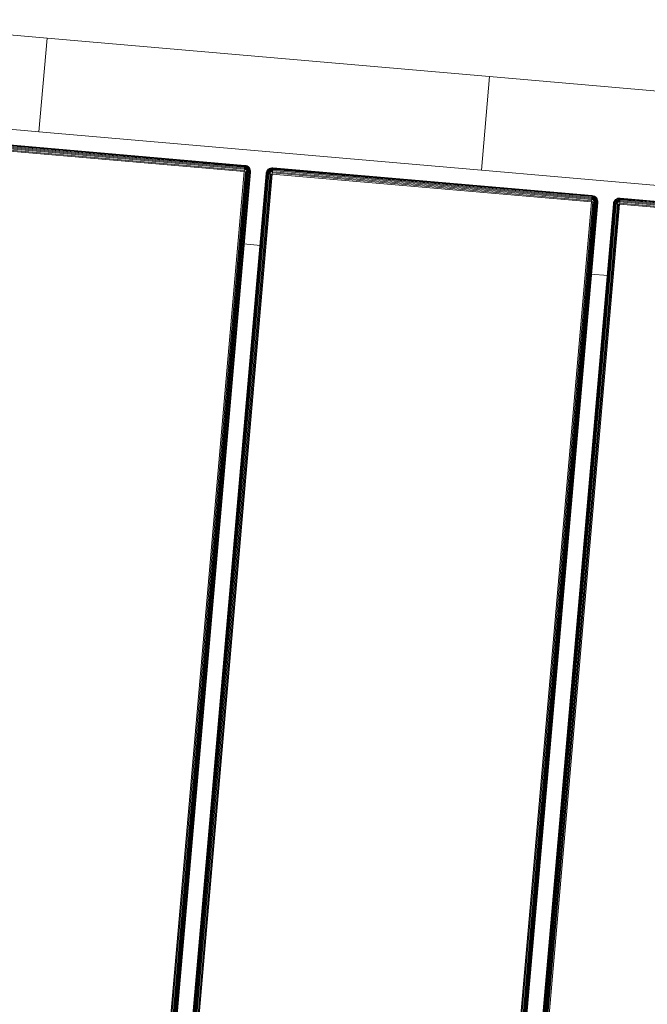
# Model space of a CAD drawing. Header units: millimetres. Extents: x -68595 to 26741, y -534 to 35396.
# Tile 12 of 172: x -60973 to -60772, y 26457 to 26772. Entities that reach past the tile are written whole.
import ezdxf

# ---------------------------------------------------------------- set-up
doc = ezdxf.new("R2010")
doc.units = ezdxf.units.MM
for name, color, linetype, lineweight, true_color in [('Furniture-1', 7, 'Continuous', 9, 0xaaaaaa), ('Kohvikutool-1', 7, 'Continuous', 9, 0xaaaaaa), ('Surface Pattern-1', 7, 'Continuous', 9, 0x232323)]:
    doc.layers.add(name, color=color, linetype=linetype, lineweight=lineweight, true_color=true_color)

# ---------------------------------------------------------------- blocks, each defined once
blk = doc.blocks.new('MA_Kohvikultool - Kohvikutool_DWG-V66-Sisehoov')
at = {"layer": 'Kohvikutool-1'}
for p, q in [((-10.89, 495), (-175.67, 495)), ((-10.89, 495), (-10.89, 465)), ((-10.89, 495), (130.89, 495)), ((-10.89, 495), (-10.89, 465)), ((130.89, 465), (130.89, 495)), ((130.89, 465), (130.89, 495)), ((295.67, 495), (130.89, 495)), ((-35.34, 465), (-10.89, 465)), ((130.89, 465), (-10.89, 465)), ((130.89, 465), (155.34, 465)), ((155.34, 465), (285, 465)), ((55.5, 459.97), (-46.75, 459.97)), ((55.5, 459.86), (-46.75, 459.86)), ((55.5, 459.67), (-46.75, 459.67)), ((55.5, 459.41), (-46.75, 459.41)), ((55.5, 459.09), (-46.75, 459.09)), ((55.86, 459.97), (55.5, 460)), ((55.5, 460), (55.5, 459.97)), ((55.86, 459.97), (55.5, 460)), ((55.86, 459.93), (55.5, 459.97)), ((55.5, 459.97), (55.5, 459.86)), ((55.84, 459.83), (55.5, 459.86)), ((55.5, 459.86), (55.5, 459.67)), ((55.8, 459.65), (55.5, 459.67)), ((55.5, 459.67), (55.5, 459.41)), ((55.76, 459.39), (55.5, 459.41)), ((55.5, 459.41), (55.5, 459.09)), ((55.7, 459.08), (55.5, 459.09)), ((55.5, 459.09), (55.5, 458.74)), ((55.57, 458.73), (55.7, 459.08)), ((55.76, 459.39), (55.7, 459.08)), ((55.7, 459.08), (55.9, 459.02)), ((55.7, 459.08), (55.77, 458.68)), ((55.8, 459.65), (55.76, 459.39)), ((55.76, 459.39), (56.02, 459.31)), ((55.77, 458.68), (55.9, 459.02)), ((55.84, 459.83), (55.8, 459.65)), ((55.8, 459.65), (56.12, 459.56)), ((55.86, 459.93), (55.84, 459.83)), ((55.84, 459.83), (56.18, 459.73)), ((55.86, 459.93), (55.86, 459.97)), ((56.24, 459.86), (55.86, 459.97)), ((56.24, 459.86), (55.86, 459.97)), ((56.22, 459.83), (55.86, 459.93)), ((55.9, 459.02), (56.02, 459.31)), ((55.9, 459.02), (56.1, 458.92)), ((55.9, 458.62), (55.9, 459.02)), ((55.9, 458.62), (56.1, 458.92)), ((56.02, 459.31), (56.12, 459.56)), ((56.02, 459.31), (56.27, 459.18)), ((56.02, 458.52), (56.1, 458.92)), ((56.1, 458.92), (56.27, 459.18)), ((56.1, 458.92), (56.27, 458.77)), ((56.12, 459.56), (56.18, 459.73)), ((56.12, 459.56), (56.42, 459.4)), ((56.18, 459.73), (56.22, 459.83)), ((56.18, 459.73), (56.52, 459.56)), ((56.22, 459.83), (56.24, 459.86)), ((56.58, 459.65), (56.22, 459.83)), ((56.59, 459.67), (56.24, 459.86)), ((56.59, 459.67), (56.24, 459.86)), ((56.27, 459.18), (56.42, 459.4)), ((56.27, 459.18), (56.5, 459)), ((56.27, 458.77), (56.5, 459)), ((56.42, 459.4), (56.52, 459.56)), ((56.42, 459.4), (56.68, 459.18)), ((56.5, 459), (56.68, 459.18)), ((56.5, 459), (56.68, 458.77)), ((56.52, 459.56), (56.58, 459.65)), ((56.52, 459.56), (56.81, 459.31)), ((56.58, 459.65), (56.59, 459.67)), ((56.89, 459.39), (56.58, 459.65)), ((56.91, 459.41), (56.59, 459.67)), ((56.91, 459.41), (56.59, 459.67)), ((56.68, 459.18), (56.81, 459.31)), ((56.68, 459.18), (56.9, 458.92)), ((56.68, 458.77), (56.9, 458.92)), ((56.81, 459.31), (56.89, 459.39)), ((56.81, 459.31), (57.06, 459.02)), ((56.89, 459.39), (56.91, 459.41)), ((57.15, 459.08), (56.89, 459.39)), ((56.9, 458.92), (57.06, 459.02)), ((56.9, 458.92), (57.06, 458.62)), ((57.17, 459.09), (56.91, 459.41)), ((57.17, 459.09), (56.91, 459.41)), ((57.06, 459.02), (57.15, 459.08)), ((57.06, 459.02), (57.23, 458.68)), ((57.15, 459.08), (57.17, 459.09)), ((57.33, 458.72), (57.15, 459.08)), ((57.36, 458.74), (57.17, 459.09)), ((57.36, 458.74), (57.17, 459.09)), ((62.83, 459.09), (62.64, 458.74)), ((62.83, 459.09), (62.64, 458.74)), ((62.85, 459.08), (62.67, 458.72)), ((62.77, 458.68), (62.94, 459.02)), ((63.09, 459.41), (62.83, 459.09)), ((63.09, 459.41), (62.83, 459.09)), ((62.85, 459.08), (62.83, 459.09)), ((63.11, 459.39), (62.85, 459.08)), ((62.94, 459.02), (62.85, 459.08)), ((62.94, 459.02), (63.19, 459.31)), ((63.1, 458.92), (62.94, 459.02)), ((62.94, 458.62), (63.1, 458.92)), ((63.41, 459.67), (63.09, 459.41)), ((63.41, 459.67), (63.09, 459.41)), ((63.11, 459.39), (63.09, 459.41)), ((63.1, 458.92), (63.32, 459.18)), ((63.32, 458.77), (63.1, 458.92)), ((63.42, 459.65), (63.11, 459.39)), ((63.19, 459.31), (63.11, 459.39)), ((63.19, 459.31), (63.48, 459.56)), ((63.32, 459.18), (63.19, 459.31)), ((63.32, 459.18), (63.58, 459.4)), ((63.5, 459), (63.32, 459.18)), ((63.32, 458.77), (63.5, 459)), ((63.76, 459.86), (63.41, 459.67)), ((63.76, 459.86), (63.41, 459.67)), ((63.42, 459.65), (63.41, 459.67)), ((63.78, 459.83), (63.42, 459.65)), ((63.48, 459.56), (63.42, 459.65)), ((63.48, 459.56), (63.82, 459.73)), ((63.58, 459.4), (63.48, 459.56)), ((63.5, 459), (63.73, 459.18)), ((63.73, 458.77), (63.5, 459)), ((63.58, 459.4), (63.88, 459.56)), ((63.73, 459.18), (63.58, 459.4)), ((63.73, 459.18), (63.98, 459.31)), ((63.9, 458.92), (63.73, 459.18)), ((63.73, 458.77), (63.9, 458.92)), ((64.14, 459.97), (63.76, 459.86)), ((64.14, 459.97), (63.76, 459.86)), ((63.78, 459.83), (63.76, 459.86)), ((64.14, 459.93), (63.78, 459.83)), ((63.82, 459.73), (63.78, 459.83)), ((63.82, 459.73), (64.16, 459.83)), ((63.88, 459.56), (63.82, 459.73)), ((63.88, 459.56), (64.2, 459.65)), ((63.98, 459.31), (63.88, 459.56)), ((63.9, 458.92), (64.1, 459.02)), ((64.1, 458.62), (63.9, 458.92)), ((64.23, 458.68), (63.9, 458.92)), ((63.98, 459.31), (64.24, 459.39)), ((64.1, 459.02), (63.98, 459.31)), ((64.1, 459.02), (64.3, 459.08)), ((64.23, 458.68), (64.1, 459.02)), ((64.37, 458.72), (64.1, 459.02)), ((64.5, 460), (64.14, 459.97)), ((64.5, 460), (64.14, 459.97)), ((64.14, 459.93), (64.14, 459.97)), ((64.14, 459.93), (64.5, 459.97)), ((64.16, 459.83), (64.14, 459.93)), ((64.16, 459.83), (64.5, 459.86)), ((64.2, 459.65), (64.16, 459.83)), ((64.2, 459.65), (64.5, 459.67)), ((64.24, 459.39), (64.2, 459.65)), ((64.24, 459.39), (64.5, 459.41)), ((64.3, 459.08), (64.24, 459.39)), ((64.3, 459.08), (64.5, 459.09)), ((64.37, 458.72), (64.3, 459.08)), ((64.5, 459.09), (64.37, 458.72)), ((64.5, 460), (64.5, 459.97)), ((166.75, 459.97), (64.5, 459.97)), ((64.5, 459.97), (64.5, 459.86)), ((166.75, 459.86), (64.5, 459.86)), ((64.5, 459.86), (64.5, 459.67)), ((166.75, 459.67), (64.5, 459.67)), ((64.5, 459.67), (64.5, 459.41)), ((166.75, 459.41), (64.5, 459.41)), ((64.5, 459.41), (64.5, 459.09)), ((166.75, 459.09), (64.5, 459.09)), ((64.5, 459.09), (64.5, 458.74)), ((166.75, 460), (166.75, 459.97)), ((167.11, 459.97), (166.75, 460)), ((167.11, 459.97), (166.75, 460)), ((166.75, 459.97), (166.75, 459.86)), ((167.11, 459.93), (166.75, 459.97)), ((166.75, 459.86), (166.75, 459.67)), ((167.09, 459.83), (166.75, 459.86)), ((167.05, 459.65), (166.75, 459.67)), ((166.75, 459.67), (166.75, 459.41)), ((167.01, 459.39), (166.75, 459.41)), ((166.75, 459.41), (166.75, 459.09)), ((166.95, 459.08), (166.75, 459.09)), ((166.75, 459.09), (166.75, 458.74)), ((166.82, 458.73), (166.95, 459.08)), ((167.01, 459.39), (166.95, 459.08)), ((166.95, 459.08), (167.15, 459.02)), ((166.95, 459.08), (167.02, 458.68)), ((167.05, 459.65), (167.01, 459.39)), ((167.01, 459.39), (167.27, 459.31)), ((167.02, 458.68), (167.15, 459.02)), ((167.09, 459.83), (167.05, 459.65)), ((167.05, 459.65), (167.37, 459.56)), ((167.11, 459.93), (167.09, 459.83)), ((167.09, 459.83), (167.43, 459.73)), ((167.11, 459.93), (167.11, 459.97)), ((167.49, 459.86), (167.11, 459.97)), ((167.49, 459.86), (167.11, 459.97)), ((167.47, 459.83), (167.11, 459.93)), ((167.15, 459.02), (167.27, 459.31)), ((167.15, 459.02), (167.35, 458.92)), ((167.15, 458.62), (167.15, 459.02)), ((167.15, 458.62), (167.35, 458.92)), ((167.27, 459.31), (167.37, 459.56)), ((167.27, 459.31), (167.52, 459.18)), ((167.27, 458.52), (167.35, 458.92)), ((167.35, 458.92), (167.52, 459.18)), ((167.35, 458.92), (167.52, 458.77)), ((167.37, 459.56), (167.43, 459.73)), ((167.37, 459.56), (167.67, 459.4)), ((167.43, 459.73), (167.47, 459.83)), ((167.43, 459.73), (167.77, 459.56)), ((167.47, 459.83), (167.49, 459.86)), ((167.83, 459.65), (167.47, 459.83)), ((167.84, 459.67), (167.49, 459.86)), ((167.84, 459.67), (167.49, 459.86)), ((167.52, 459.18), (167.67, 459.4)), ((167.52, 459.18), (167.75, 459)), ((167.52, 458.77), (167.75, 459)), ((167.67, 459.4), (167.77, 459.56)), ((167.67, 459.4), (167.93, 459.18)), ((167.75, 459), (167.93, 459.18)), ((167.75, 459), (167.93, 458.77)), ((167.77, 459.56), (167.83, 459.65)), ((167.77, 459.56), (168.06, 459.31)), ((167.83, 459.65), (167.84, 459.67)), ((168.14, 459.39), (167.83, 459.65)), ((168.16, 459.41), (167.84, 459.67)), ((168.16, 459.41), (167.84, 459.67)), ((167.93, 459.18), (168.06, 459.31)), ((167.93, 459.18), (168.15, 458.92)), ((167.93, 458.77), (168.15, 458.92)), ((168.06, 459.31), (168.14, 459.39)), ((168.06, 459.31), (168.31, 459.02)), ((168.14, 459.39), (168.16, 459.41)), ((168.4, 459.08), (168.14, 459.39)), ((168.15, 458.92), (168.31, 459.02)), ((168.15, 458.92), (168.31, 458.62)), ((168.42, 459.09), (168.16, 459.41)), ((168.42, 459.09), (168.16, 459.41)), ((168.31, 459.02), (168.4, 459.08)), ((168.31, 459.02), (168.48, 458.68)), ((168.4, 459.08), (168.42, 459.09)), ((168.58, 458.72), (168.4, 459.08)), ((168.61, 458.74), (168.42, 459.09)), ((168.61, 458.74), (168.42, 459.09)), ((174.08, 459.09), (173.89, 458.74)), ((174.08, 459.09), (173.89, 458.74)), ((174.1, 459.08), (173.92, 458.72)), ((174.02, 458.68), (174.19, 459.02)), ((174.34, 459.41), (174.08, 459.09)), ((174.34, 459.41), (174.08, 459.09)), ((174.1, 459.08), (174.08, 459.09)), ((174.36, 459.39), (174.1, 459.08)), ((174.19, 459.02), (174.1, 459.08)), ((174.19, 459.02), (174.44, 459.31)), ((174.35, 458.92), (174.19, 459.02)), ((174.19, 458.62), (174.35, 458.92)), ((174.66, 459.67), (174.34, 459.41)), ((174.66, 459.67), (174.34, 459.41)), ((174.36, 459.39), (174.34, 459.41)), ((174.35, 458.92), (174.57, 459.18)), ((174.57, 458.77), (174.35, 458.92)), ((174.67, 459.65), (174.36, 459.39)), ((174.44, 459.31), (174.36, 459.39)), ((174.44, 459.31), (174.73, 459.56)), ((174.57, 459.18), (174.44, 459.31)), ((174.57, 459.18), (174.83, 459.4)), ((174.75, 459), (174.57, 459.18)), ((174.57, 458.77), (174.75, 459)), ((175.01, 459.86), (174.66, 459.67)), ((175.01, 459.86), (174.66, 459.67)), ((174.67, 459.65), (174.66, 459.67)), ((175.03, 459.83), (174.67, 459.65)), ((174.73, 459.56), (174.67, 459.65)), ((174.73, 459.56), (175.07, 459.73)), ((174.83, 459.4), (174.73, 459.56)), ((174.75, 459), (174.98, 459.18)), ((174.98, 458.77), (174.75, 459)), ((174.83, 459.4), (175.13, 459.56)), ((174.98, 459.18), (174.83, 459.4)), ((174.98, 459.18), (175.23, 459.31)), ((175.15, 458.92), (174.98, 459.18)), ((174.98, 458.77), (175.15, 458.92)), ((175.39, 459.97), (175.01, 459.86)), ((175.39, 459.97), (175.01, 459.86)), ((175.03, 459.83), (175.01, 459.86)), ((175.39, 459.93), (175.03, 459.83)), ((175.07, 459.73), (175.03, 459.83)), ((175.07, 459.73), (175.41, 459.83)), ((175.13, 459.56), (175.07, 459.73)), ((175.13, 459.56), (175.45, 459.65)), ((175.23, 459.31), (175.13, 459.56)), ((175.15, 458.92), (175.35, 459.02)), ((175.35, 458.62), (175.15, 458.92)), ((175.48, 458.68), (175.15, 458.92)), ((175.23, 459.31), (175.49, 459.39)), ((175.35, 459.02), (175.23, 459.31)), ((175.35, 459.02), (175.55, 459.08)), ((175.48, 458.68), (175.35, 459.02)), ((175.62, 458.72), (175.35, 459.02)), ((175.75, 460), (175.39, 459.97)), ((175.75, 460), (175.39, 459.97)), ((175.39, 459.93), (175.39, 459.97)), ((175.39, 459.93), (175.75, 459.97)), ((175.41, 459.83), (175.39, 459.93)), ((175.41, 459.83), (175.75, 459.86)), ((175.45, 459.65), (175.41, 459.83)), ((175.45, 459.65), (175.75, 459.67)), ((175.49, 459.39), (175.45, 459.65)), ((175.49, 459.39), (175.75, 459.41)), ((175.55, 459.08), (175.49, 459.39)), ((175.55, 459.08), (175.75, 459.09)), ((175.62, 458.72), (175.55, 459.08)), ((175.75, 459.09), (175.62, 458.72)), ((175.75, 460), (175.75, 459.97)), ((175.75, 459.97), (175.75, 459.86)), ((278, 459.97), (175.75, 459.97)), ((175.75, 459.86), (278, 459.86)), ((175.75, 459.86), (175.75, 459.67)), ((175.75, 459.67), (278, 459.67)), ((175.75, 459.67), (175.75, 459.41)), ((175.75, 459.41), (278, 459.41)), ((175.75, 459.41), (175.75, 459.09)), ((175.75, 459.09), (278, 459.09)), ((175.75, 458.74), (175.75, 459.09)), ((55.5, 458.74), (-46.75, 458.74)), ((-46.75, 458.36), (55.5, 458.36)), ((-46.75, 458), (55.5, 458)), ((55.57, 458.73), (55.5, 458.36)), ((55.53, 458.36), (55.5, 458)), ((55.86, 458), (55.5, 458)), ((55.5, 458), (55.5, 22)), ((55.86, 458), (55.86, 22)), ((55.86, 458), (56.24, 458)), ((56.02, 458.52), (56.27, 458.77)), ((56.12, 458.4), (56.27, 458.77)), ((56.12, 458.4), (56.42, 458.6)), ((56.18, 458.27), (56.42, 458.6)), ((56.18, 458.27), (56.52, 458.4)), ((56.22, 458.13), (56.52, 458.4)), ((56.22, 458.13), (56.58, 458.2)), ((56.59, 458), (56.23, 458.07)), ((56.24, 458), (56.24, 22)), ((56.24, 458), (56.59, 458)), ((56.27, 458.77), (56.42, 458.6)), ((56.42, 458.6), (56.68, 458.77)), ((56.42, 458.6), (56.52, 458.4)), ((56.52, 458.4), (56.81, 458.52)), ((56.52, 458.4), (56.58, 458.2)), ((56.58, 458.2), (56.89, 458.26)), ((56.58, 458.2), (56.59, 458)), ((56.59, 458), (56.59, 22)), ((56.91, 458), (56.59, 458)), ((56.68, 458.77), (56.81, 458.52)), ((56.81, 458.52), (57.06, 458.62)), ((56.81, 458.52), (56.89, 458.26)), ((56.89, 458.26), (57.15, 458.3)), ((56.89, 458.26), (56.91, 458)), ((56.91, 458), (56.91, 22)), ((57.17, 458), (56.91, 458)), ((57.06, 458.62), (57.23, 458.68)), ((57.06, 458.62), (57.15, 458.3)), ((57.15, 458.3), (57.33, 458.34)), ((57.15, 458.3), (57.17, 458)), ((57.36, 458), (57.17, 458)), ((57.17, 458), (57.17, 22)), ((57.23, 458.68), (57.33, 458.72)), ((57.23, 458.68), (57.33, 458.34)), ((57.33, 458.72), (57.36, 458.74)), ((57.43, 458.36), (57.33, 458.72)), ((57.33, 458.34), (57.43, 458.36)), ((57.33, 458.34), (57.36, 458)), ((57.47, 458.36), (57.36, 458.74)), ((57.47, 458.36), (57.36, 458.74)), ((57.47, 458), (57.36, 458)), ((57.36, 458), (57.36, 22)), ((57.43, 458.36), (57.47, 458.36)), ((57.43, 458.36), (57.47, 458)), ((57.5, 458), (57.47, 458.36)), ((57.5, 458), (57.47, 458.36)), ((57.47, 22), (57.47, 458)), ((57.5, 458), (57.47, 458)), ((62.53, 458.36), (62.5, 458)), ((62.53, 458.36), (62.5, 458)), ((62.5, 458), (62.53, 458)), ((62.64, 458.74), (62.53, 458.36)), ((62.64, 458.74), (62.53, 458.36)), ((62.57, 458.36), (62.53, 458)), ((62.57, 458.36), (62.53, 458.36)), ((62.53, 458), (62.64, 458)), ((62.53, 22), (62.53, 458)), ((62.67, 458.72), (62.57, 458.36)), ((62.57, 458.36), (62.67, 458.34)), ((62.67, 458.72), (62.64, 458.74)), ((62.67, 458.34), (62.64, 458)), ((62.64, 458), (62.83, 458)), ((62.64, 458), (62.64, 22)), ((62.77, 458.68), (62.67, 458.72)), ((62.67, 458.34), (62.77, 458.68)), ((62.67, 458.34), (62.85, 458.3)), ((62.94, 458.62), (62.77, 458.68)), ((62.85, 458.3), (62.83, 458)), ((62.83, 458), (63.09, 458)), ((62.83, 22), (62.83, 458)), ((62.85, 458.3), (62.94, 458.62)), ((62.85, 458.3), (63.11, 458.26)), ((63.19, 458.52), (62.94, 458.62)), ((63.11, 458.26), (63.09, 458)), ((63.09, 458), (63.41, 458)), ((63.09, 22), (63.09, 458)), ((63.11, 458.26), (63.19, 458.52)), ((63.11, 458.26), (63.42, 458.2)), ((63.19, 458.52), (63.32, 458.77)), ((63.48, 458.4), (63.19, 458.52)), ((63.58, 458.6), (63.32, 458.77)), ((63.42, 458.2), (63.41, 458)), ((63.41, 458), (63.76, 458)), ((63.41, 22), (63.41, 458)), ((63.42, 458.2), (63.48, 458.4)), ((63.42, 458.2), (63.82, 458.27)), ((63.77, 458.07), (63.42, 458.2)), ((63.48, 458.4), (63.58, 458.6)), ((63.82, 458.27), (63.48, 458.4)), ((63.88, 458.4), (63.48, 458.4)), ((63.58, 458.6), (63.73, 458.77)), ((63.88, 458.4), (63.58, 458.6)), ((63.98, 458.52), (63.58, 458.6)), ((63.98, 458.52), (63.73, 458.77)), ((64.1, 458.62), (63.73, 458.77)), ((63.76, 22), (63.76, 458)), ((64.14, 458), (63.77, 458.07)), ((64.14, 458.03), (64.5, 458)), ((64.14, 22), (64.14, 458)), ((166.75, 458.74), (64.5, 458.74)), ((64.5, 458.36), (64.5, 458.74)), ((64.5, 458.36), (166.75, 458.36)), ((64.5, 458.36), (64.5, 458)), ((64.5, 458), (166.75, 458)), ((64.5, 22), (64.5, 458)), ((166.82, 458.73), (166.75, 458.36)), ((166.78, 458.36), (166.75, 458)), ((167.11, 458), (166.75, 458)), ((166.75, 458), (166.75, 22)), ((167.11, 458), (167.49, 458)), ((167.11, 458), (167.11, 22)), ((167.27, 458.52), (167.52, 458.77)), ((167.37, 458.4), (167.52, 458.77)), ((167.37, 458.4), (167.67, 458.6)), ((167.43, 458.27), (167.67, 458.6)), ((167.43, 458.27), (167.77, 458.4)), ((167.47, 458.13), (167.77, 458.4)), ((167.47, 458.13), (167.83, 458.2)), ((167.49, 458), (167.83, 458.2)), ((167.84, 458), (167.49, 458)), ((167.49, 458), (167.49, 22)), ((167.52, 458.77), (167.67, 458.6)), ((167.67, 458.6), (167.93, 458.77)), ((167.67, 458.6), (167.77, 458.4)), ((167.77, 458.4), (168.06, 458.52)), ((167.77, 458.4), (167.83, 458.2)), ((167.83, 458.2), (168.14, 458.26)), ((167.83, 458.2), (167.84, 458)), ((168.16, 458), (167.84, 458)), ((167.84, 458), (167.84, 22)), ((167.93, 458.77), (168.06, 458.52)), ((168.06, 458.52), (168.31, 458.62)), ((168.06, 458.52), (168.14, 458.26)), ((168.14, 458.26), (168.4, 458.3)), ((168.14, 458.26), (168.16, 458)), ((168.42, 458), (168.16, 458)), ((168.16, 458), (168.16, 22)), ((168.31, 458.62), (168.48, 458.68)), ((168.31, 458.62), (168.4, 458.3)), ((168.4, 458.3), (168.58, 458.34)), ((168.4, 458.3), (168.42, 458)), ((168.61, 458), (168.42, 458)), ((168.42, 458), (168.42, 22)), ((168.48, 458.68), (168.58, 458.72)), ((168.48, 458.68), (168.58, 458.34)), ((168.58, 458.72), (168.61, 458.74)), ((168.68, 458.36), (168.58, 458.72)), ((168.58, 458.34), (168.68, 458.36)), ((168.58, 458.34), (168.61, 458)), ((168.72, 458.36), (168.61, 458.74)), ((168.72, 458.36), (168.61, 458.74)), ((168.72, 458), (168.61, 458)), ((168.61, 458), (168.61, 22)), ((168.68, 458.36), (168.72, 458.36)), ((168.68, 458.36), (168.72, 458)), ((168.75, 458), (168.72, 458.36)), ((168.75, 458), (168.72, 458.36)), ((168.72, 22), (168.72, 458)), ((168.75, 458), (168.72, 458)), ((173.78, 458.36), (173.75, 458)), ((173.78, 458.36), (173.75, 458)), ((173.75, 458), (173.78, 458)), ((173.89, 458.74), (173.78, 458.36)), ((173.89, 458.74), (173.78, 458.36)), ((173.82, 458.36), (173.78, 458)), ((173.82, 458.36), (173.78, 458.36)), ((173.78, 458), (173.89, 458)), ((173.78, 458), (173.78, 22)), ((173.92, 458.72), (173.82, 458.36)), ((173.82, 458.36), (173.92, 458.34)), ((173.92, 458.72), (173.89, 458.74)), ((173.92, 458.34), (173.89, 458)), ((173.89, 458), (174.08, 458)), ((173.89, 22), (173.89, 458)), ((174.02, 458.68), (173.92, 458.72)), ((173.92, 458.34), (174.02, 458.68)), ((173.92, 458.34), (174.1, 458.3)), ((174.19, 458.62), (174.02, 458.68)), ((174.1, 458.3), (174.08, 458)), ((174.08, 458), (174.34, 458)), ((174.08, 22), (174.08, 458)), ((174.1, 458.3), (174.19, 458.62)), ((174.1, 458.3), (174.36, 458.26)), ((174.44, 458.52), (174.19, 458.62)), ((174.34, 458), (174.36, 458.26)), ((174.34, 458), (174.66, 458)), ((174.34, 22), (174.34, 458)), ((174.36, 458.26), (174.44, 458.52)), ((174.36, 458.26), (174.67, 458.2)), ((174.44, 458.52), (174.57, 458.77)), ((174.73, 458.4), (174.44, 458.52)), ((174.83, 458.6), (174.57, 458.77)), ((174.66, 458), (174.67, 458.2)), ((174.66, 458), (175.01, 458)), ((174.66, 22), (174.66, 458)), ((174.67, 458.2), (174.73, 458.4)), ((174.67, 458.2), (175.07, 458.27)), ((175.01, 458), (174.67, 458.2)), ((174.73, 458.4), (174.83, 458.6)), ((175.07, 458.27), (174.73, 458.4)), ((175.13, 458.4), (174.73, 458.4)), ((174.83, 458.6), (174.98, 458.77)), ((175.13, 458.4), (174.83, 458.6)), ((175.23, 458.52), (174.83, 458.6)), ((175.23, 458.52), (174.98, 458.77)), ((175.35, 458.62), (174.98, 458.77)), ((175.01, 22), (175.01, 458)), ((175.02, 458.07), (175.39, 458)), ((175.39, 458.03), (175.75, 458)), ((175.39, 22), (175.39, 458)), ((175.75, 458.74), (278, 458.74)), ((175.75, 458.36), (175.75, 458.74)), ((175.75, 458.36), (278, 458.36)), ((175.75, 458.36), (175.75, 458)), ((175.75, 458), (278, 458)), ((175.75, 22), (175.75, 458)), ((62.83, 435), (57.17, 435)), ((174.08, 435), (168.42, 435))]:
    blk.add_line(p, q, dxfattribs=at)
blk = doc.blocks.new('MA_Kohvikultool - MA_Kohvikultool-V67-Sisehoov')
blk.add_blockref('MA_Kohvikultool - Kohvikutool_DWG-V66-Sisehoov', (111.57, -216.07))

msp = doc.modelspace()

# ---------------------------------------------------------------- hatches: boundary and pattern name
at = {"layer": 'Surface Pattern-1'}
h = msp.add_hatch(dxfattribs=at)
h.set_pattern_fill('FP_6', color=256, style=0, pattern_type=2)
h.set_pattern_definition([(270, (-67594.6, -13241.8), (600, 4e-14), []), (0, (-67594.6, -13241.8), (0, 600), [])])
h.paths.add_polyline_path([(-59902.01, 25556.61), (-57646.08, 27269.19), (-57646.08, 29348.17), (-66244.21, 29348.17), (-66244.21, 29093.17), (-66744.21, 29093.17), (-66744.21, 29348.17), (-66798.58, 29348.17), (-66798.58, 25687.16), (-64518.77, 26921.57), (-63355.37, 26921.57), (-59935.15, 25569.7)])
h.paths.add_polyline_path([(-59935.15, 25671.63), (-60763.15, 26024.35), (-60410.88, 26851.3), (-59583.94, 26499.03), (-59934.9, 25672.21)])
h.paths.add_polyline_path([(-59925.64, 25770.8), (-59923.44, 25775.98), (-60296.25, 25934.23), (-60298.45, 25929.05), (-59935.15, 25774.84)])
h.paths.add_polyline_path([(-59886.32, 25863.43), (-59884.13, 25868.61), (-60256.93, 26026.85), (-60259.13, 26021.68), (-59896.89, 25867.91)])
h.paths.add_polyline_path([(-60326.06, 25940.77), (-60323.86, 25945.95), (-60696.67, 26104.2), (-60698.87, 26099.02), (-60338.5, 25946.05)])
h.paths.add_polyline_path([(-59847.01, 25956.06), (-59844.81, 25961.23), (-60217.61, 26119.48), (-60219.81, 26114.3), (-59875.7, 25968.24)])
h.paths.add_polyline_path([(-60286.74, 26033.4), (-60284.55, 26038.58), (-60657.35, 26196.82), (-60659.55, 26191.64), (-60312.19, 26044.2)])
h.paths.add_polyline_path([(-59807.69, 26048.68), (-59805.49, 26053.86), (-60178.3, 26212.11), (-60180.49, 26206.93), (-59811.38, 26050.25)])
h.paths.add_polyline_path([(-60247.43, 26126.02), (-60245.23, 26131.2), (-60618.03, 26289.45), (-60620.23, 26284.27), (-60254.11, 26128.86)])
h.paths.add_polyline_path([(-59768.37, 26141.31), (-59766.58, 26146.66), (-60138.98, 26304.73), (-60141.18, 26299.55), (-59772.06, 26142.87)])
h.paths.add_polyline_path([(-60208.11, 26218.65), (-60205.91, 26223.83), (-60578.72, 26382.07), (-60580.91, 26376.9), (-60254.11, 26238.18)])
h.paths.add_polyline_path([(-60702.62, 26231.01), (-61172.19, 26271.89), (-61169.58, 26301.77), (-61158.95, 26300.85), (-61151.37, 26400.57), (-61203.14, 26405.07), (-61212.32, 26310.84), (-61214.46, 26310.84), (-61227.91, 26311.07), (-61228.27, 26306.88), (-61409.69, 26322.68), (-61370.66, 26770.98), (-61189.25, 26755.19), (-61189.25, 26750.03), (-61173.59, 26747.54), (-61173.52, 26745.41), (-61181.46, 26654.13), (-61128.6, 26649.53), (-61119.93, 26749.15), (-61130.56, 26750.08), (-61127.96, 26779.97), (-60658.39, 26739.09), (-60661, 26709.2), (-60671.62, 26710.13), (-60710.65, 26261.82), (-60700.02, 26260.9)])
h.paths.add_polyline_path([(-59729.05, 26233.93), (-59726.86, 26239.11), (-60099.66, 26397.36), (-60101.86, 26392.18), (-59766.58, 26249.86)])
h.paths.add_polyline_path([(-60818.88, 26301.36), (-60785.06, 26689.89), (-60790.04, 26690.32), (-60823.86, 26301.79), (-60819.24, 26301.39)])
h.paths.add_polyline_path([(-60929.71, 26311.01), (-60895.89, 26699.54), (-60900.87, 26699.97), (-60934.69, 26311.44), (-60930.07, 26311.04)])
h.paths.add_polyline_path([(-60168.79, 26311.28), (-60166.59, 26316.45), (-60539.4, 26474.7), (-60541.6, 26469.52), (-60179.65, 26315.88)])
h.paths.add_polyline_path([(-61040.54, 26320.65), (-61006.72, 26709.19), (-61011.7, 26709.62), (-61045.52, 26321.09), (-61040.91, 26320.69)])
h.paths.add_polyline_path([(-59689.74, 26326.56), (-59687.54, 26331.74), (-60060.34, 26489.98), (-60062.54, 26484.81), (-59753.84, 26353.77)])
h.paths.add_polyline_path([(-61339.39, 26346.67), (-61305.57, 26735.2), (-61334.96, 26737.76), (-61368.78, 26349.23), (-61341.39, 26346.84)])
h.paths.add_polyline_path([(-61794.58, 26398.35), (-61840.04, 26401.68), (-61870.78, 26407.04), (-61905.09, 26416.67), (-61936.08, 26428.54), (-61967.1, 26444.26), (-61995.78, 26462.31), (-62022.06, 26482.8), (-62049.05, 26508.6), (-62071.6, 26534.97), (-62089.77, 26560.85), (-62106.41, 26590.15), (-62120.92, 26622.77), (-62131.8, 26655.75), (-62139.08, 26688.22), (-62143.2, 26721.41), (-62144.05, 26759.59), (-62141.75, 26790.03), (-62135.88, 26824.61), (-62126.95, 26856.9), (-62114.39, 26889.85), (-62099.32, 26919.78), (-62080.62, 26949.54), (-62058.46, 26977.66), (-62034.33, 27002.81), (-62009.22, 27024.44), (-61978.85, 27045.48), (-61952.78, 27060.17), (-61919.95, 27074.76), (-61883.79, 27086.41), (-61854.75, 27092.84), (-61818.79, 27097.11), (-61786.3, 27097.97), (-61751.21, 27095.26), (-61718.3, 27089.65), (-61684.08, 27080.02), (-61653.08, 27068.15), (-61621.65, 27052.19), (-61593.39, 27034.38), (-61567.11, 27013.89), (-61540.12, 26988.09), (-61517.57, 26961.73), (-61499.4, 26935.85), (-61482.76, 26906.54), (-61468.25, 26873.93), (-61456.53, 26837.61), (-61450.09, 26808.51), (-61445.96, 26775.13), (-61445.04, 26738.53), (-61447.42, 26706.67), (-61453.29, 26672.07), (-61463.17, 26637.11), (-61474.78, 26606.85), (-61489.85, 26576.91), (-61508.55, 26547.15), (-61530.7, 26519.03), (-61554.84, 26493.88), (-61579.95, 26472.26), (-61607.41, 26452.97), (-61636.39, 26436.52), (-61669.22, 26421.93), (-61701.98, 26411.13), (-61736.7, 26403.53), (-61771.87, 26399.46), (-61787.01, 26398.72)])
h.paths.add_polyline_path([(-60129.47, 26403.9), (-60127.28, 26409.08), (-60500.08, 26567.33), (-60502.28, 26562.15), (-60179.65, 26425.2)])
h.paths.add_polyline_path([(-59650.42, 26419.19), (-59622.82, 26484.2), (-59995.63, 26642.44), (-60023.22, 26577.43), (-59657.46, 26422.17)])
h.paths.add_polyline_path([(-61147.68, 26430.36), (-61131.2, 26619.64), (-61184.08, 26624.02), (-61200.54, 26434.96), (-61151.37, 26430.68)])
h.paths.add_polyline_path([(-61647.95, 26475.26), (-61641.03, 26479.35), (-61647.42, 26475.58)])
h.paths.add_polyline_path([(-61622.33, 26490.62), (-61615.32, 26495.8), (-61622.27, 26490.67)])
h.paths.add_polyline_path([(-60090.16, 26496.53), (-60087.96, 26501.71), (-60460.76, 26659.95), (-60462.96, 26654.77), (-60093.95, 26498.14)])
h.paths.add_polyline_path([(-61554.46, 26552.32), (-61548.96, 26559.68), (-61554.14, 26552.76)])
h.paths.add_polyline_path([(-59757.36, 26583.89), (-59778.57, 26605.1), (-59771.03, 26612.64), (-60089.23, 26930.84), (-60096.77, 26923.3), (-60117.98, 26944.51), (-59784.7, 27277.8), (-59763.48, 27256.58), (-59771.03, 27249.04), (-59700.32, 27178.33), (-59662.8, 27215.85), (-59729.03, 27283.57), (-59728.47, 27284.32), (-59718.6, 27295.01), (-59721.43, 27298.64), (-59593.06, 27427), (-59275.26, 27108.41), (-59403.63, 26980.04), (-59407.67, 26983.27), (-59419.56, 26972.97), (-59420.34, 26973.4), (-59486.02, 27039.07), (-59523.54, 27001.55), (-59452.83, 26930.84), (-59445.29, 26938.39), (-59424.07, 26917.17), (-59736.53, 26604.71)])
h.paths.add_polyline_path([(-60050.84, 26589.15), (-60023.24, 26654.16), (-60396.05, 26812.41), (-60423.64, 26747.4), (-60093.95, 26607.45)])
h.paths.add_polyline_path([(-61520.86, 26602.89), (-61517.49, 26609.91), (-61520.74, 26603.14)])
h.paths.add_polyline_path([(-61497.78, 26659.01), (-61495.78, 26666.76), (-61497.59, 26659.74)])
h.paths.add_polyline_path([(-59713.58, 26712.52), (-59710.04, 26716.06), (-59985.81, 26991.83), (-59989.35, 26988.29), (-59722.67, 26721.62)])
h.paths.add_polyline_path([(-61486.06, 26718.56), (-61485.61, 26726.54), (-61486.02, 26719.3)])
h.paths.add_polyline_path([(-61486.18, 26779.52), (-61487.29, 26787.22), (-61486.21, 26779.69)])
h.paths.add_polyline_path([(-59634.91, 26791.19), (-59631.38, 26794.72), (-59907.15, 27070.49), (-59910.68, 27066.96), (-59646.27, 26802.55)])
h.paths.add_polyline_path([(-61492.44, 26816.46), (-61493.27, 26819.78), (-61492.82, 26817.94)])
h.paths.add_polyline_path([(-59556.24, 26869.85), (-59552.71, 26873.39), (-59828.48, 27149.16), (-59832.02, 27145.62), (-59617.23, 26930.84)])
h.paths.add_polyline_path([(-61521.5, 26894.98), (-61525.59, 26901.9), (-61521.81, 26895.51)])
h.paths.add_polyline_path([(-61536.86, 26920.59), (-61542.04, 26927.62), (-61536.91, 26920.66)])
h.paths.add_polyline_path([(-61598.56, 26988.47), (-61605.92, 26993.97), (-61598.74, 26988.6)])
h.paths.add_polyline_path([(-61649.12, 27022.07), (-61659.08, 27026.82), (-61649.38, 27022.19)])
h.paths.add_polyline_path([(-59544.75, 27022.76), (-59507.23, 27060.29), (-59641.58, 27194.64), (-59679.1, 27157.12), (-59548.34, 27026.35)])
h.paths.add_polyline_path([(-61705.25, 27045.15), (-61712.99, 27047.16), (-61705.98, 27045.34)])
h.paths.add_polyline_path([(-61764.79, 27056.87), (-61772.78, 27057.32), (-61765.54, 27056.91)])
h.paths.add_polyline_path([(-59344.13, 27081.97), (-59323.67, 27103.23), (-59599.04, 27378.6), (-59619.9, 27357.74), (-59351.03, 27088.87)])
h.paths.add_polyline_path([(-59595.4, 28393.03), (-59595.4, 29293.03), (-58695.4, 29293.03), (-58695.4, 28393.03), (-59593.4, 28393.03)])
h.paths.add_polyline_path([(-59160.4, 28423.03), (-59160.4, 28493.66), (-59565.4, 28493.66), (-59565.4, 28423.03), (-59439.22, 28423.03)])
h.paths.add_polyline_path([(-59130.4, 28423.03), (-58725.4, 28423.03), (-58725.4, 28493.66), (-59130.4, 28493.66)])
h.paths.add_polyline_path([(-60051.44, 28463.63), (-60375.55, 28814.78), (-60353.5, 28835.13), (-60344.05, 28824.89), (-60270.57, 28892.72), (-60306.56, 28931.71), (-60376.79, 28868.21), (-60377.51, 28868.72), (-60387.74, 28879.26), (-60391.52, 28876.31), (-60514.76, 29009.83), (-60183.81, 29314.75), (-60060.57, 29181.23), (-60063.78, 29177.13), (-60054.14, 29165.03), (-60054.59, 29164.27), (-60122.85, 29101.27), (-60086.86, 29062.28), (-60013.38, 29130.1), (-60022.83, 29140.34), (-60000.78, 29160.69), (-59676.67, 28809.54), (-59698.72, 28789.19), (-59708.17, 28799.43), (-60038.84, 28494.22), (-60029.39, 28483.98), (-60038.84, 28475.26)])
h.paths.add_polyline_path([(-58316.71, 28469.45), (-58337.06, 28491.49), (-58326.82, 28500.94), (-58632.03, 28831.62), (-58642.27, 28822.17), (-58662.62, 28844.21), (-58311.47, 29168.32), (-58291.12, 29146.28), (-58301.36, 29136.83), (-58233.53, 29063.35), (-58194.54, 29099.33), (-58258.04, 29169.56), (-58257.53, 29170.29), (-58246.99, 29180.51), (-58249.94, 29184.29), (-58116.42, 29307.53), (-57811.5, 28976.59), (-57945.25, 28853.6), (-57949.12, 28856.56), (-57961.22, 28846.92), (-57961.98, 28847.37), (-58024.98, 28915.63), (-58063.97, 28879.64), (-57996.15, 28806.15), (-57985.91, 28815.6), (-57965.56, 28793.56), (-58314.06, 28471.9)])
h.paths.add_polyline_path([(-59439.22, 28588.66), (-59160.4, 28588.66), (-59160.4, 28594.28), (-59565.4, 28594.28), (-59565.4, 28588.66)])
h.paths.add_polyline_path([(-59002.73, 28588.66), (-58725.4, 28588.66), (-58725.4, 28594.28), (-59130.4, 28594.28), (-59130.4, 28588.66)])
h.paths.add_polyline_path([(-60092.25, 28596.31), (-59805.67, 28860.83), (-59809.06, 28864.5), (-60095.64, 28599.99), (-60093.95, 28598.15)])
h.paths.add_polyline_path([(-58265.42, 28598.44), (-58261.75, 28601.83), (-58526.26, 28888.42), (-58529.94, 28885.03), (-58271.91, 28605.47)])
h.paths.add_polyline_path([(-58183.67, 28673.9), (-58180, 28677.29), (-58444.51, 28963.87), (-58448.19, 28960.48), (-58195.19, 28686.37)])
h.paths.add_polyline_path([(-60167.71, 28678.06), (-59881.12, 28942.58), (-59884.51, 28946.25), (-60171.1, 28681.74)])
h.paths.add_polyline_path([(-59439.22, 28689.28), (-59160.4, 28689.28), (-59160.4, 28694.91), (-59565.4, 28694.91), (-59565.4, 28689.28)])
h.paths.add_polyline_path([(-58784.49, 28689.28), (-58725.4, 28689.28), (-58725.4, 28694.91), (-59130.4, 28694.91), (-59130.4, 28689.28), (-59002.73, 28689.28)])
h.paths.add_polyline_path([(-58101.92, 28749.35), (-58098.24, 28752.74), (-58362.76, 29039.33), (-58366.44, 29035.94), (-58109.4, 28757.45)])
h.paths.add_polyline_path([(-60243.16, 28759.81), (-59956.58, 29024.33), (-59959.97, 29028.01), (-60246.55, 28763.49)])
h.paths.add_polyline_path([(-58959.56, 28789.91), (-58725.4, 28789.91), (-58725.4, 28795.53), (-59130.4, 28795.53), (-59130.4, 28789.91), (-59002.73, 28789.91)])
h.paths.add_polyline_path([(-59160.4, 28789.91), (-59160.4, 28795.53), (-59565.4, 28795.53), (-59565.4, 28789.91), (-59220.97, 28789.91)])
h.paths.add_polyline_path([(-58725.4, 28890.53), (-58725.4, 28896.16), (-59130.4, 28896.16), (-59130.4, 28890.53), (-58784.49, 28890.53)])
h.paths.add_polyline_path([(-59220.97, 28890.53), (-59160.4, 28890.53), (-59160.4, 28896.16), (-59565.4, 28896.16), (-59565.4, 28890.53), (-59330.09, 28890.53)])
h.paths.add_polyline_path([(-58084.32, 28901.68), (-58045.33, 28937.67), (-58174.2, 29077.29), (-58213.19, 29041.3), (-58102.31, 28921.17)])
h.paths.add_polyline_path([(-60248.53, 28913.06), (-60108.91, 29041.93), (-60144.9, 29080.92), (-60284.51, 28952.05), (-60268.07, 28934.24)])
h.paths.add_polyline_path([(-57881.48, 28952.81), (-57860.06, 28973.09), (-58124.32, 29259.41), (-58146, 29239.4), (-57886.03, 28957.74)])
h.paths.add_polyline_path([(-60446.62, 28980.25), (-60160.04, 29244.77), (-60180.32, 29266.19), (-60466.63, 29001.93), (-60450.31, 28984.25)])
h.paths.add_polyline_path([(-59565.4, 28991.16), (-59160.4, 28991.16), (-59160.4, 28996.78), (-59565.4, 28996.78)])
h.paths.add_polyline_path([(-58725.4, 28991.16), (-58725.4, 28996.78), (-59130.4, 28996.78), (-59130.4, 28991.16), (-58784.49, 28991.16)])
h.paths.add_polyline_path([(-58725.4, 29091.78), (-58725.4, 29097.41), (-59130.4, 29097.41), (-59130.4, 29091.78), (-58784.49, 29091.78)])
h.paths.add_polyline_path([(-59220.97, 29091.78), (-59160.4, 29091.78), (-59160.4, 29097.41), (-59565.4, 29097.41), (-59565.4, 29091.78), (-59439.22, 29091.78)])
h.paths.add_polyline_path([(-59439.22, 29192.41), (-59160.4, 29192.41), (-59160.4, 29198.03), (-59565.4, 29198.03), (-59565.4, 29192.41)])
h.paths.add_polyline_path([(-58725.4, 29192.41), (-58725.4, 29198.03), (-59130.4, 29198.03), (-59130.4, 29192.41), (-58784.49, 29192.41)])

# ---------------------------------------------------------------- block references
at = {"layer": 'Furniture-1', "rotation": 355.0249390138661}
msp.add_blockref('MA_Kohvikultool - MA_Kohvikultool-V67-Sisehoov', (-61088.29, 26496.53), dxfattribs=at)

doc.saveas('drawing.dxf')
